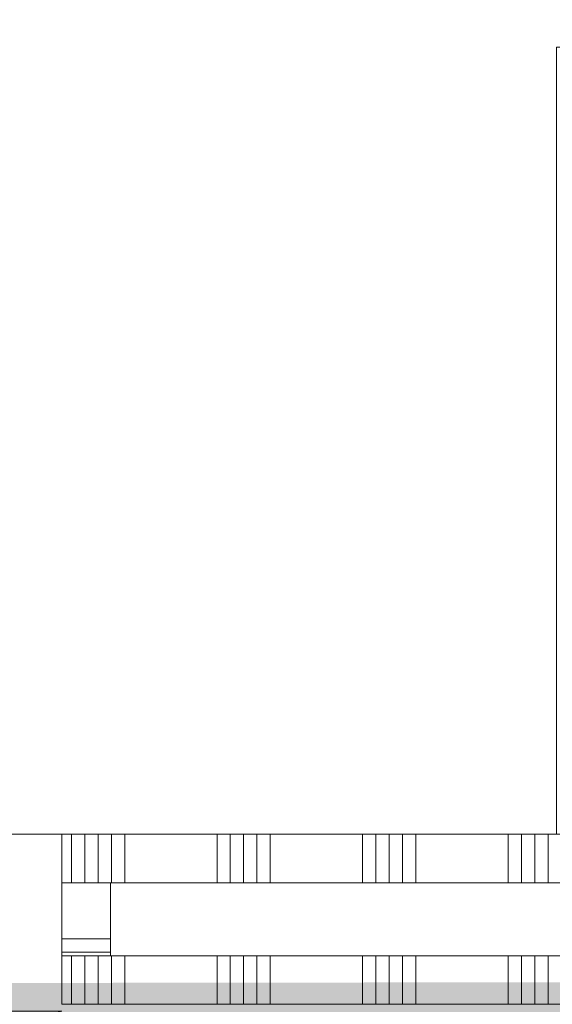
# Model space of a CAD drawing. Header units: millimetres. Extents: x -850 to 154668, y -80343 to 71019.
# Tile 36 of 147: x 39384 to 40481, y 22065 to 24092. Entities that reach past the tile are written whole.
import ezdxf

# ---------------------------------------------------------------- set-up
doc = ezdxf.new("R2010")
doc.units = ezdxf.units.MM
doc.header["$MEASUREMENT"] = 0
for name, color, linetype in [('New_22 NC Binnenwanden', 7, 'Continuous'), ('New_22 NC Binnenwanden Deuren', 7, 'Continuous'), ('New_22 NC Binnenwanden Doorsnede-arcering', 7, 'Continuous'), ('New_22 NC Binnenwanden Laagscheidingslijnen', 7, 'Continuous'), ('New_Info Wandafwerking aanduiding', 7, 'Continuous'), ('New_Info Wandafwerking aanduiding Doorsnede-arcering', 7, 'Continuous'), ('New_Z Ruimtefuncties Zone omranding', 7, 'Continuous')]:
    doc.layers.add(name, color=color, linetype=linetype)

# ---------------------------------------------------------------- blocks, each defined once
blk = doc.blocks.new('*X1084')
at = {"layer": 'New_22 NC Binnenwanden Doorsnede-arcering', "color": 254, "linetype": 'Continuous', "lineweight": 0, "true_color": 0xe9ebeb}
for p, q in [((39490.3, 22315), (39490.3, 22415)), ((39517.7, 22315), (39517.7, 22415)), ((39545.1, 22315), (39545.1, 22415)), ((39572.6, 22315), (39572.6, 22415)), ((39600, 22315), (39600, 22415)), ((39790.3, 22315), (39790.3, 22415)), ((39817.7, 22315), (39817.7, 22415)), ((39845.1, 22315), (39845.1, 22415)), ((39872.6, 22315), (39872.6, 22415)), ((39900, 22315), (39900, 22415)), ((40090.3, 22315), (40090.3, 22415)), ((40117.7, 22315), (40117.7, 22415)), ((40145.1, 22315), (40145.1, 22415)), ((40172.6, 22315), (40172.6, 22415)), ((40200, 22315), (40200, 22415)), ((40390.3, 22315), (40390.3, 22415)), ((40417.7, 22315), (40417.7, 22415)), ((40445.1, 22315), (40445.1, 22415)), ((40472.6, 22315), (40472.6, 22415))]:
    blk.add_line(p, q, dxfattribs=at)
blk = doc.blocks.new('*X1092')
at = {"layer": 'New_22 NC Binnenwanden Doorsnede-arcering', "color": 254, "linetype": 'Continuous', "lineweight": 0, "true_color": 0xe9ebeb}
for p, q in [((39490.3, 22111.6), (39490.3, 22165)), ((39517.7, 22111.6), (39517.7, 22165)), ((39545.1, 22111.6), (39545.1, 22165)), ((39572.6, 22111.6), (39572.6, 22165)), ((39600, 22111.6), (39600, 22165)), ((39790.3, 22111.6), (39790.3, 22165)), ((39817.7, 22111.6), (39817.7, 22165)), ((39845.1, 22111.6), (39845.1, 22165)), ((39872.6, 22111.6), (39872.6, 22165)), ((39900, 22111.6), (39900, 22165)), ((40090.3, 22111.6), (40090.3, 22165)), ((40117.7, 22111.6), (40117.7, 22165)), ((40145.1, 22111.6), (40145.1, 22165)), ((40172.6, 22111.6), (40172.6, 22165)), ((40200, 22111.6), (40200, 22165)), ((40390.3, 22111.6), (40390.3, 22165)), ((40417.7, 22111.6), (40417.7, 22165)), ((40445.1, 22111.6), (40445.1, 22165)), ((40472.6, 22111.6), (40472.6, 22165)), ((39490.3, 22065), (39490.3, 22111.6)), ((39517.7, 22065), (39517.7, 22111.6)), ((39545.1, 22065), (39545.1, 22111.6)), ((39572.6, 22065), (39572.6, 22111.6)), ((39600, 22065), (39600, 22111.6)), ((39790.3, 22065), (39790.3, 22111.6)), ((39817.7, 22065), (39817.7, 22111.6)), ((39845.1, 22065), (39845.1, 22111.6)), ((39872.6, 22065), (39872.6, 22111.6)), ((39900, 22065), (39900, 22111.6)), ((40090.3, 22065), (40090.3, 22111.6)), ((40117.7, 22065), (40117.7, 22111.6)), ((40145.1, 22065), (40145.1, 22111.6)), ((40172.6, 22065), (40172.6, 22111.6)), ((40200, 22065), (40200, 22111.6)), ((40390.3, 22065), (40390.3, 22111.6)), ((40417.7, 22065), (40417.7, 22111.6)), ((40445.1, 22065), (40445.1, 22111.6)), ((40472.6, 22065), (40472.6, 22111.6))]:
    blk.add_line(p, q, dxfattribs=at)
blk = doc.blocks.new('D2 22')
at = {"layer": 'New_22 NC Binnenwanden Deuren', "color": 1, "linetype": 'Continuous', "lineweight": 0}
for p, q in [((-817, 0), (-27.8, 211.5)), ((817, 0), (27.8, 211.5)), ((-817, 0), (0, 0)), ((817, 0), (0, 0))]:
    blk.add_line(p, q, dxfattribs=at)
at = {"layer": 'New_22 NC Binnenwanden Deuren', "color": 7, "linetype": 'Continuous', "lineweight": 0}
for p, q in [((-817, -114), (-817, -14)), ((-817, -114), (-817, -14)), ((817, -114), (817, -14)), ((817, -114), (817, -14)), ((-817, -139), (-817, -114)), ((-817, -139), (-817, -114)), ((817, -139), (817, -114)), ((817, -139), (817, -114)), ((-817, -264), (-817, -139)), ((817, -264), (817, -139)), ((-817, -364), (-817, -264)), ((817, -364), (817, -264))]:
    blk.add_line(p, q, dxfattribs=at)
at = {"layer": 'New_22 NC Binnenwanden Deuren', "color": 1, "linetype": 'Continuous', "lineweight": 0}
for centre, start, end in [((-817, 0), 0, 15), ((817, 0), 165, 180)]:
    blk.add_arc(centre, 817, start, end, dxfattribs=at)
blk = doc.blocks.new('Wall_184_1', base_point=(30335, 22240))
at = {"layer": 'New_22 NC Binnenwanden', "color": 8, "linetype": 'Continuous', "lineweight": 0, "true_color": 0x778488}
for p, q in [((39470.6, 22415), (39470.6, 22315)), ((39470.6, 22315), (39470.6, 22190)), ((39470.6, 22190), (39470.6, 22165)), ((39470.6, 22165), (39470.6, 22065))]:
    blk.add_line(p, q, dxfattribs=at)
at = {"layer": 'New_22 NC Binnenwanden', "color": 8, "linetype": 'Continuous', "lineweight": 0, "true_color": 0x778488, "flags": 128}
for points in [[(42781, 22415), (39470.6, 22415)], [(39470.6, 22065), (42781, 22065)]]:
    blk.add_lwpolyline(points, dxfattribs=at)
at = {"layer": 'New_22 NC Binnenwanden Laagscheidingslijnen', "color": 8, "linetype": 'Continuous', "lineweight": 0, "true_color": 0x778488}
for p, q in [((41485, 22315), (39470.6, 22315)), ((39470.6, 22165), (41485, 22165))]:
    blk.add_line(p, q, dxfattribs=at)
at = {"layer": 'New_22 NC Binnenwanden', "color": 8, "lineweight": 0, "true_color": 0x778488}
for name in ['*X1084', '*X1092']:
    blk.add_blockref(name, (0, 0), dxfattribs=at)
at = {"layer": 'New_22 NC Binnenwanden Deuren', "color": 1, "linetype": 'Continuous', "lineweight": 0, "xscale": -1, "zscale": 1000, "rotation": 180}
blk.add_blockref('D2 22', (38653.6, 22051), dxfattribs=at)
blk = doc.blocks.new('*X1153')
at = {"layer": 'New_22 NC Binnenwanden Doorsnede-arcering', "color": 254, "linetype": 'Continuous', "lineweight": 0, "true_color": 0xe9ebeb}
for p, q in [((39570.6, 22200), (39470.6, 22200)), ((39570.6, 22172.6), (39470.6, 22172.6))]:
    blk.add_line(p, q, dxfattribs=at)
blk = doc.blocks.new('Wall_197_1', base_point=(39470.6, 22165))
at = {"layer": 'New_22 NC Binnenwanden', "color": 8, "linetype": 'Continuous', "lineweight": 0, "true_color": 0x778488, "flags": 128}
for points in [[(39570.6, 22315), (39470.6, 22315)], [(39470.6, 22315), (39470.6, 22165)], [(39570.6, 22165), (39570.6, 22315)], [(39470.6, 22165), (39570.6, 22165)]]:
    blk.add_lwpolyline(points, dxfattribs=at)
at = {"layer": 'New_22 NC Binnenwanden', "color": 8, "lineweight": 0, "true_color": 0x778488}
blk.add_blockref('*X1153', (0, 0), dxfattribs=at)
blk = doc.blocks.new('Wall_300_1', base_point=(30400.5, 22047))
at = {"layer": 'New_Info Wandafwerking aanduiding Doorsnede-arcering', "linetype": 'Continuous', "lineweight": 0, "true_color": 0x552178}
blk.add_hatch(color=187, dxfattribs=at).paths.add_polyline_path([(30450.5, 21997.1), (43874.9, 22014.9), (43875.1, 22114.9), (30450.5, 22097.1)])

msp = doc.modelspace()

# ---------------------------------------------------------------- linework, layer by layer
at = {"layer": 'New_Z Ruimtefuncties Zone omranding', "color": 122, "linetype": 'Continuous', "lineweight": 0, "true_color": 0x03c7b0, "flags": 128}
msp.add_lwpolyline([(35600, 22415), (37834.6, 22415), (39468.6, 22415), (40490, 22415), (40490, 24035), (42140, 24035), (42140, 26210), (37735, 26210), (37735, 25996.1), (35600, 25996.1), (35600, 24300)], close=True, dxfattribs=at)

# ---------------------------------------------------------------- block references
at = {"layer": 'New_22 NC Binnenwanden', "color": 8, "lineweight": 0, "true_color": 0x778488}
for name, p in [('Wall_184_1', (30335, 22240)), ('Wall_197_1', (39470.6, 22165))]:
    msp.add_blockref(name, p, dxfattribs=at)
at = {"layer": 'New_Info Wandafwerking aanduiding', "color": 1, "lineweight": 0}
msp.add_blockref('Wall_300_1', (30400.5, 22047), dxfattribs=at)

doc.saveas('drawing.dxf')
